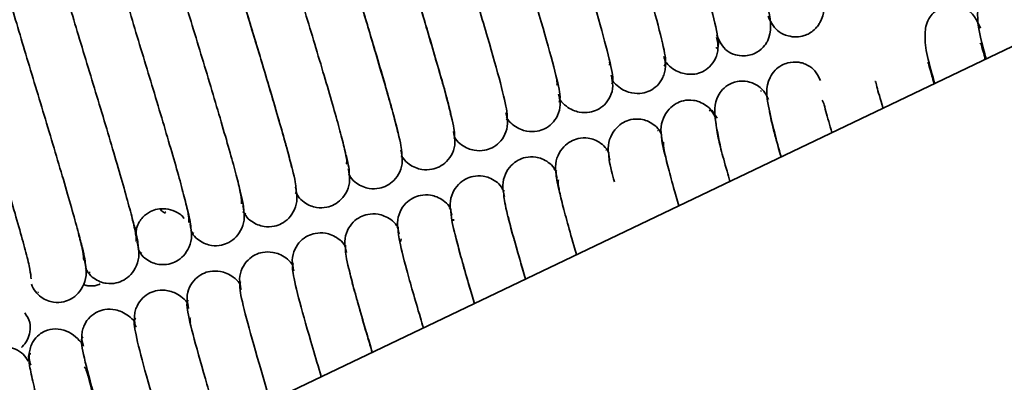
# Model space of a CAD drawing. Header units: millimetres. Extents: x 0 to 594, y 0 to 420.
# Tile 57 of 73: x 311.3 to 317.46, y 194.74 to 197.01. Entities that reach past the tile are written whole.
import ezdxf

# ---------------------------------------------------------------- set-up
doc = ezdxf.new("R2010")
doc.units = ezdxf.units.MM
doc.linetypes.add('SLD-Durchgehend', pattern=[0])

msp = doc.modelspace()

# ---------------------------------------------------------------- linework, layer by layer
at = {"color": 7, "linetype": 'SLD-Durchgehend', "lineweight": 35}
for p, q in [((306.856362, 191.753999), (323.244329, 199.580172)), ((315.315723, 196.87205), (315.312581, 196.870165)), ((315.938462, 196.563186), (315.932538, 196.562053)), ((315.617466, 196.439482), (315.612281, 196.438508)), ((315.661346, 196.392066), (315.627454, 196.441358)), ((315.293761, 196.315481), (315.289415, 196.316126)), ((315.31205, 196.303799), (315.305632, 196.313719)), ((314.968247, 196.19308), (314.964989, 196.194497)), ((314.658673, 196.060432), (314.639607, 196.073295)), ((313.357761, 196.042182), (313.36562, 196.033445)), ((313.022541, 195.928365), (313.039163, 195.912403)), ((314.331466, 195.936701), (314.313635, 195.952281)), ((312.208073, 195.804912), (312.2127, 195.80745)), ((312.693663, 195.806464), (312.712986, 195.791414)), ((313.996185, 195.822049), (313.9873, 195.831281)), ((314.01165, 195.749319), (314.012816, 195.761584)), ((313.66704, 195.702843), (313.660599, 195.71043)), ((312.368993, 195.680577), (312.387275, 195.670331)), ((313.680539, 195.619191), (313.684422, 195.637836)), ((312.058477, 195.550094), (312.062312, 195.54895)), ((311.712839, 195.441917), (311.722917, 195.426778)), ((311.733779, 195.426927), (311.738569, 195.426992)), ((311.411302, 195.302019), (311.416838, 195.304083))]:
    msp.add_line(p, q, dxfattribs=at)
for points, knots in [([(315.980034, 197.029474), (315.989756, 197.009031), (316.016963, 196.951822), (316.071844, 196.911402), (316.153061, 196.896942), (316.215429, 196.908066), (316.257195, 196.93156), (316.290803, 196.96728), (316.339738, 197.046603), (316.322399, 197.119242), (316.293055, 197.286886), (316.236194, 197.491669), (316.165649, 197.73729), (316.086986, 198.001), (316.005026, 198.268912), (315.926533, 198.53035), (315.856915, 198.766108), (315.801664, 198.956699), (315.770858, 199.057056), (315.764626, 199.096318), (315.759667, 199.09085), (315.759543, 199.090713)], [0, 0, 0, 0, 0.03170111, 0.08871528, 0.10969651, 0.12571861, 0.15065206, 0.16070334, 0.17189911, 0.26771964, 0.3463334, 0.42662366, 0.50584786, 0.58329952, 0.65728343, 0.73279701, 0.80993304, 0.88607644, 0.96391144, 0.99909627, 1, 1, 1, 1]), ([(315.660063, 196.910435), (315.676035, 196.874016), (315.698573, 196.822624), (315.768975, 196.787228), (315.835986, 196.777015), (315.905753, 196.795308), (315.955607, 196.839935), (315.977558, 196.87473), (316.006962, 196.95117), (315.98697, 197.056531), (315.93502, 197.273708), (315.867455, 197.510356), (315.790647, 197.771962), (315.708933, 198.041259), (315.628188, 198.306872), (315.555079, 198.553449), (315.493813, 198.763232), (315.45697, 198.887515), (315.439138, 198.959965), (315.433037, 198.969554), (315.430164, 198.974071)], [0, 0, 0, 0, 0.06234162, 0.08797078, 0.10870314, 0.13754023, 0.15944493, 0.17074701, 0.18708985, 0.30672032, 0.39043827, 0.47120882, 0.5507421, 0.62665612, 0.70076873, 0.77691994, 0.85243125, 0.92765891, 0.96593149, 1, 1, 1, 1]), ([(315.654432, 196.829093), (315.662469, 196.831086), (315.678992, 196.835184), (315.647372, 196.996463), (315.572775, 197.270201), (315.464703, 197.641079), (315.357822, 197.991986), (315.275574, 198.265896), (315.217595, 198.462647), (315.166929, 198.637765), (315.12759, 198.780356), (315.104632, 198.874005), (315.101477, 198.900233), (315.100521, 198.908182)], [0, 0, 0, 0, 0.115025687, 0.236505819, 0.359448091, 0.488401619, 0.619151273, 0.687139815, 0.75665538, 0.826153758, 0.89599802, 0.968478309, 1, 1, 1, 1]), ([(315.32816, 196.718801), (315.334786, 196.722904), (315.348418, 196.731346), (315.313616, 196.898154), (315.236601, 197.17595), (315.127445, 197.54888), (315.020447, 197.899183), (314.939009, 198.170912), (314.881896, 198.365118), (314.83244, 198.536366), (314.79418, 198.676309), (314.769462, 198.782023), (314.767233, 198.812513), (314.766113, 198.827843)], [0, 0, 0, 0, 0.10989461, 0.22612252, 0.34383417, 0.46768434, 0.59319663, 0.65869887, 0.7255236, 0.79217422, 0.85955885, 0.9293899, 1, 1, 1, 1]), ([(315.000944, 196.606496), (315.006344, 196.612838), (315.017459, 196.62589), (314.979652, 196.798816), (314.900371, 197.081195), (314.790128, 197.456512), (314.683102, 197.80625), (314.602499, 198.075737), (314.546345, 198.267144), (314.497989, 198.43478), (314.461385, 198.57054), (314.438468, 198.671217), (314.437519, 198.697946), (314.437043, 198.711366)], [0, 0, 0, 0, 0.10958121, 0.22552029, 0.34305169, 0.46696928, 0.59251769, 0.65822391, 0.72509684, 0.79164066, 0.85937466, 0.92939909, 1, 1, 1, 1]), ([(314.673157, 196.492967), (314.677443, 196.501652), (314.686259, 196.519521), (314.64553, 196.698949), (314.564097, 196.986209), (314.452761, 197.364062), (314.3458, 197.713186), (314.26607, 197.980317), (314.210904, 198.168788), (314.163711, 198.332726), (314.128801, 198.46416), (314.107712, 198.559683), (314.108036, 198.582627), (314.108198, 198.594129)], [0, 0, 0, 0, 0.10940978, 0.22509868, 0.34253332, 0.46649164, 0.59209208, 0.65795937, 0.72483404, 0.79127383, 0.85931936, 0.92947077, 1, 1, 1, 1]), ([(314.34498, 196.37873), (314.348219, 196.389838), (314.35488, 196.412675), (314.311264, 196.598851), (314.22777, 196.891148), (314.115353, 197.271584), (314.008541, 197.619985), (313.929739, 197.884601), (313.875584, 198.07003), (313.829623, 198.230155), (313.796427, 198.357146), (313.777194, 198.447373), (313.778784, 198.466519), (313.779579, 198.476104)], [0, 0, 0, 0, 0.10936302, 0.22482426, 0.34223373, 0.46620033, 0.59187455, 0.65786836, 0.72470153, 0.79106677, 0.85937395, 0.9296013, 1, 1, 1, 1]), ([(313.4364, 198.407413), (313.437472, 198.385115), (313.439658, 198.339615), (313.495985, 198.122844), (313.587422, 197.808739), (313.704317, 197.418792), (313.808937, 197.076977), (313.88261, 196.827577), (313.932024, 196.657884), (313.970149, 196.521067), (313.991567, 196.436681), (313.994881, 196.414264), (313.995406, 196.410713)], [0, 0, 0, 0, 0.126075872, 0.257261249, 0.392601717, 0.534272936, 0.678975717, 0.754706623, 0.830444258, 0.906419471, 0.985176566, 1, 1, 1, 1]), ([(313.107295, 198.292171), (313.107418, 198.272582), (313.10767, 198.232526), (313.161119, 198.023004), (313.250881, 197.713981), (313.366758, 197.32613), (313.472035, 196.982542), (313.546881, 196.729537), (313.597459, 196.555875), (313.637082, 196.414655), (313.659563, 196.327597), (313.663541, 196.303503), (313.664054, 196.300395)], [0, 0, 0, 0, 0.126175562, 0.258000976, 0.393475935, 0.535776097, 0.680778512, 0.756819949, 0.833086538, 0.909280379, 0.988300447, 1, 1, 1, 1]), ([(314.016506, 196.264126), (314.018746, 196.277721), (314.023345, 196.305634), (313.976855, 196.498717), (313.891395, 196.79612), (313.777916, 197.17905), (313.671302, 197.526734), (313.593595, 197.788338), (313.54009, 197.971652), (313.496875, 198.12387), (313.471756, 198.217396), (313.466252, 198.245269), (313.46593, 198.246898)], [0, 0, 0, 0, 0.12667377, 0.26009, 0.39606269, 0.53955564, 0.68516526, 0.76167399, 0.83895738, 0.91574246, 0.99507622, 1, 1, 1, 1]), ([(312.777413, 198.182402), (312.776615, 198.164971), (312.774982, 198.129277), (312.825825, 197.9254), (312.914098, 197.620182), (313.029159, 197.233693), (313.135018, 196.888396), (313.211126, 196.631651), (313.262484, 196.455258), (313.304858, 196.306132), (313.333485, 196.192032), (313.347741, 196.117536), (313.343228, 196.108597), (313.341035, 196.104254)], [0, 0, 0, 0, 0.11028199, 0.22582999, 0.34406391, 0.46848487, 0.59493888, 0.66131098, 0.72805389, 0.79451633, 0.86338201, 0.93362708, 1, 1, 1, 1]), ([(313.687783, 196.149384), (313.689057, 196.165499), (313.69167, 196.198531), (313.642282, 196.398797), (313.554915, 196.701431), (313.440405, 197.086666), (313.334271, 197.432739), (313.257742, 197.690702), (313.20549, 197.869839), (313.16374, 198.017279), (313.13969, 198.108156), (313.134772, 198.134578), (313.134314, 198.137033)], [0, 0, 0, 0, 0.126579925, 0.259455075, 0.395215, 0.53822213, 0.683444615, 0.759694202, 0.836472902, 0.912838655, 0.991898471, 1, 1, 1, 1]), ([(312.448623, 198.067356), (312.44687, 198.052498), (312.443274, 198.022015), (312.4912, 197.825442), (312.577605, 197.52549), (312.691622, 197.141318), (312.798065, 196.794135), (312.875272, 196.533945), (312.928255, 196.352246), (312.970768, 196.202099), (312.995267, 196.110281), (313.000431, 196.083457), (313.000699, 196.082064)], [0, 0, 0, 0, 0.12680424, 0.26015596, 0.39624082, 0.53977087, 0.68551515, 0.76209827, 0.83935653, 0.91617057, 0.99564674, 1, 1, 1, 1]), ([(312.12002, 197.952659), (312.117285, 197.940315), (312.111666, 197.914952), (312.156719, 197.725334), (312.241206, 197.430498), (312.354163, 197.048778), (312.460863, 196.700796), (312.539181, 196.437494), (312.59283, 196.253633), (312.638139, 196.095456), (312.670474, 195.970737), (312.688769, 195.883202), (312.686552, 195.86596), (312.685443, 195.857334)], [0, 0, 0, 0, 0.10937742, 0.22472761, 0.34215079, 0.46611037, 0.59183166, 0.65787552, 0.72467423, 0.79101666, 0.85943829, 0.92968471, 1, 1, 1, 1]), ([(313.028971, 195.924279), (313.028374, 195.94522), (313.027154, 195.987995), (312.972266, 196.201151), (312.881653, 196.512735), (312.765262, 196.901663), (312.660298, 197.244406), (312.586032, 197.495645), (312.536034, 197.667352), (312.497154, 197.806379), (312.475212, 197.892074), (312.471565, 197.915317), (312.471047, 197.918615)], [0, 0, 0, 0, 0.126151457, 0.257684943, 0.393112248, 0.53513199, 0.680010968, 0.755918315, 0.831942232, 0.908038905, 0.986949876, 1, 1, 1, 1]), ([(311.791686, 197.838205), (311.787931, 197.828316), (311.780207, 197.80798), (311.822382, 197.625205), (311.904857, 197.335434), (312.016734, 196.956292), (312.123634, 196.607512), (312.202904, 196.341621), (312.25757, 196.15465), (312.304153, 195.992611), (312.338211, 195.86338), (312.358373, 195.770492), (312.357416, 195.749444), (312.356936, 195.7389)], [0, 0, 0, 0, 0.1093737, 0.22494678, 0.34235899, 0.46632552, 0.59195996, 0.65789489, 0.72475273, 0.79115206, 0.85933429, 0.92953031, 1, 1, 1, 1]), ([(311.463689, 197.72427), (311.458858, 197.716767), (311.448915, 197.701327), (311.488187, 197.525194), (311.568557, 197.240394), (311.679344, 196.863824), (311.786353, 196.514385), (311.866523, 196.246055), (311.922188, 196.0561), (311.969967, 195.890308), (312.005731, 195.756687), (312.027736, 195.658575), (312.028047, 195.633735), (312.028203, 195.621273)], [0, 0, 0, 0, 0.10947817, 0.22528978, 0.34276188, 0.46670387, 0.59227593, 0.65806663, 0.72494626, 0.79143572, 0.85933001, 0.92942588, 1, 1, 1, 1]), ([(311.136156, 197.611274), (311.130161, 197.606066), (311.117823, 197.595348), (311.15414, 197.42554), (311.232306, 197.1455), (311.342002, 196.771409), (311.449025, 196.421385), (311.530052, 196.150765), (311.586692, 195.957935), (311.635602, 195.788485), (311.67304, 195.650616), (311.696861, 195.547407), (311.698449, 195.518795), (311.699247, 195.504419)], [0, 0, 0, 0, 0.10971583, 0.22579337, 0.34340373, 0.46729149, 0.59281999, 0.65842991, 0.72528498, 0.79188754, 0.85944686, 0.92938364, 1, 1, 1, 1]), ([(310.809346, 197.499854), (310.802045, 197.496824), (310.787027, 197.490592), (310.820269, 197.326638), (310.896102, 197.050952), (311.004712, 196.679111), (311.111665, 196.328511), (311.19351, 196.055702), (311.25108, 195.860148), (311.301074, 195.687149), (311.340143, 195.545137), (311.36575, 195.436959), (311.368621, 195.404596), (311.370065, 195.388313)], [0, 0, 0, 0, 0.11011733, 0.22651327, 0.34434958, 0.46815759, 0.593655, 0.65903783, 0.72581584, 0.79250113, 0.85970825, 0.92941637, 1, 1, 1, 1]), ([(317.626366, 197.108997), (317.618364, 197.122903), (317.593237, 197.16657), (317.538677, 197.209379), (317.455136, 197.219486), (317.395779, 197.206692), (317.354969, 197.182326), (317.322434, 197.145803), (317.299493, 197.106787), (317.282563, 197.017743), (317.301072, 196.920769), (317.337965, 196.783277), (317.343607, 196.762247)], [0, 0, 0, 0, 0.07415293, 0.23285195, 0.28965885, 0.33242804, 0.40046755, 0.42753261, 0.45973432, 0.56362621, 0.93325396, 1, 1, 1, 1]), ([(317.308564, 196.955001), (317.285738, 197.003942), (317.258015, 197.063382), (317.177434, 197.095793), (317.118225, 197.101447), (317.069228, 197.089459), (317.019622, 197.0576), (316.973308, 197.003395), (316.948627, 196.86762), (316.979284, 196.763715), (317.021567, 196.612312), (317.022517, 196.608908)], [0, 0, 0, 0, 0.23095429, 0.28050197, 0.31725514, 0.38022536, 0.41530648, 0.46053578, 0.59142756, 0.99081372, 1, 1, 1, 1]), ([(315.3354, 196.747702), (315.347575, 196.733993), (315.371102, 196.707504), (315.41377, 196.682835), (315.464607, 196.666008), (315.518631, 196.664826), (315.568996, 196.679023), (315.617125, 196.71097), (315.648358, 196.754249), (315.663173, 196.796143), (315.668012, 196.830043), (315.666547, 196.864314), (315.660087, 196.885961), (315.656897, 196.896649)], [0, 0, 0, 0, 0.10209511, 0.19728356, 0.28296133, 0.42539267, 0.5379705, 0.64837188, 0.76363752, 0.8231465, 0.88295908, 0.94221301, 1, 1, 1, 1]), ([(317.339025, 196.760059), (317.336523, 196.768724), (317.325837, 196.80572), (317.316545, 196.83784), (317.311301, 196.862488), (317.306777, 196.858105), (317.306543, 196.857879)], [0, 0, 0, 0, 0.13818682, 0.59003182, 0.97879523, 1, 1, 1, 1]), ([(314.989015, 196.741307), (314.990022, 196.734947), (314.99205, 196.722136), (314.988209, 196.726604), (314.986275, 196.728853)], [0, 0, 0, 0, 0.49643326, 1, 1, 1, 1]), ([(315.002276, 196.635901), (315.004067, 196.632552), (315.014567, 196.612924), (315.044437, 196.587123), (315.085566, 196.561974), (315.136306, 196.546168), (315.189877, 196.545482), (315.240346, 196.560425), (315.288125, 196.592632), (315.3191, 196.635832), (315.33387, 196.677689), (315.338712, 196.711605), (315.337271, 196.745888), (315.330831, 196.76757), (315.327654, 196.77827)], [0, 0, 0, 0, 0.02062215, 0.12087314, 0.21298052, 0.29572631, 0.43292278, 0.54158028, 0.64988765, 0.76428571, 0.82360158, 0.88328173, 0.94240031, 1, 1, 1, 1]), ([(316.308187, 196.627673), (316.29823, 196.647263), (316.27449, 196.693968), (316.242802, 196.716355), (316.204406, 196.734728), (316.158972, 196.745461), (316.110372, 196.742115), (316.062286, 196.723256), (316.017203, 196.689313), (315.959158, 196.594916), (315.978593, 196.481988), (316.012006, 196.328832), (316.047835, 196.201644), (316.062286, 196.150344)], [0, 0, 0, 0, 0.07674867, 0.18298489, 0.21689624, 0.24089612, 0.29755239, 0.3312876, 0.37505524, 0.43102352, 0.67148392, 0.86749685, 1, 1, 1, 1]), ([(317.019314, 196.607378), (317.014178, 196.625132), (317.000478, 196.6725), (316.988111, 196.714054), (316.98327, 196.743097), (316.978046, 196.737692), (316.977775, 196.737411)], [0, 0, 0, 0, 0.23547774, 0.6282447, 0.98068442, 1, 1, 1, 1]), ([(314.657798, 196.631737), (314.659959, 196.619207), (314.663832, 196.596757), (314.658698, 196.600724), (314.656429, 196.602476)], [0, 0, 0, 0, 0.5580895, 1, 1, 1, 1]), ([(314.673446, 196.516964), (314.675728, 196.512644), (314.68649, 196.492268), (314.716702, 196.466037), (314.757555, 196.441558), (314.80791, 196.426359), (314.861301, 196.426253), (314.911736, 196.441835), (314.959272, 196.474357), (314.996154, 196.526364), (315.014187, 196.593161), (315.003795, 196.638034), (314.998655, 196.660232)], [0, 0, 0, 0, 0.02651203, 0.12506301, 0.21549149, 0.29662361, 0.43109185, 0.5382094, 0.64671124, 0.76240851, 0.88246457, 1, 1, 1, 1]), ([(315.982761, 196.508938), (315.976027, 196.523662), (315.963081, 196.55197), (315.931942, 196.58426), (315.898613, 196.606087), (315.857741, 196.621693), (315.812779, 196.626317), (315.758943, 196.61651), (315.712384, 196.591055), (315.643926, 196.512126), (315.642435, 196.400351), (315.671321, 196.266011), (315.685598, 196.19961)], [0, 0, 0, 0, 0.04639336, 0.0891942, 0.12757997, 0.16138764, 0.21654222, 0.25947535, 0.3332389, 0.40804455, 0.70741641, 1, 1, 1, 1]), ([(316.699555, 196.454675), (316.697613, 196.461315), (316.676952, 196.531952), (316.660243, 196.585257), (316.653494, 196.626396), (316.648537, 196.620923), (316.648412, 196.620786)], [0, 0, 0, 0, 0.06618656, 0.70418803, 0.99259229, 1, 1, 1, 1]), ([(314.344602, 196.398192), (314.347318, 196.392989), (314.358313, 196.371924), (314.388848, 196.345302), (314.429448, 196.321396), (314.479473, 196.306732), (314.532735, 196.307141), (314.583144, 196.323342), (314.630355, 196.356112), (314.66706, 196.40822), (314.68511, 196.475134), (314.674792, 196.520254), (314.669691, 196.54256)], [0, 0, 0, 0, 0.0317141, 0.128396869, 0.216998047, 0.296421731, 0.428083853, 0.533713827, 0.642414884, 0.759381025, 0.881044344, 1, 1, 1, 1]), ([(315.653115, 196.390329), (315.645494, 196.406605), (315.630723, 196.438147), (315.5939, 196.472823), (315.554194, 196.494553), (315.505517, 196.507345), (315.451582, 196.504392), (315.401829, 196.484245), (315.356576, 196.448506), (315.321017, 196.392223), (315.304219, 196.319076), (315.315045, 196.269158), (315.320508, 196.243967)], [0, 0, 0, 0, 0.08465464, 0.1640689, 0.23618093, 0.30043782, 0.40783977, 0.50084722, 0.60775039, 0.73065527, 0.86407266, 1, 1, 1, 1]), ([(316.380089, 196.302113), (316.366195, 196.349232), (316.344231, 196.423723), (316.328088, 196.48978), (316.321932, 196.499545), (316.319033, 196.504144)], [0, 0, 0, 0, 0.4766399, 0.75352784, 1, 1, 1, 1]), ([(314.015699, 196.27966), (314.01881, 196.273635), (314.030017, 196.251924), (314.060866, 196.224909), (314.101234, 196.201503), (314.150969, 196.187295), (314.204151, 196.18817), (314.254523, 196.204955), (314.301423, 196.237978), (314.337977, 196.290262), (314.356013, 196.357421), (314.345753, 196.402838), (314.340681, 196.425294)], [0, 0, 0, 0, 0.03641877, 0.13121885, 0.21800431, 0.2957209, 0.42460973, 0.52881547, 0.63774332, 0.75599128, 0.8793535, 1, 1, 1, 1]), ([(316.061301, 196.149873), (316.060144, 196.153876), (316.042156, 196.216135), (316.017225, 196.308195), (315.993428, 196.404294), (315.990329, 196.430356), (315.98939, 196.438255)], [0, 0, 0, 0, 0.026865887, 0.417830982, 0.823552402, 1, 1, 1, 1]), ([(315.313961, 196.290278), (315.309206, 196.300034), (315.297062, 196.324944), (315.264622, 196.354199), (315.22508, 196.376119), (315.176349, 196.388937), (315.122679, 196.386213), (315.07273, 196.36647), (315.027323, 196.331251), (314.991597, 196.275831), (314.974512, 196.203999), (314.985127, 196.155083), (314.990465, 196.130486)], [0, 0, 0, 0, 0.05395821, 0.13778003, 0.21393847, 0.28177662, 0.39484294, 0.4915775, 0.60160445, 0.72724697, 0.86285056, 1, 1, 1, 1]), ([(313.686918, 196.161047), (313.69033, 196.154371), (313.701681, 196.13216), (313.732754, 196.104866), (313.77291, 196.081873), (313.822382, 196.068059), (313.875522, 196.069343), (313.925874, 196.086686), (313.972464, 196.119972), (314.00888, 196.172517), (314.026868, 196.240051), (314.016644, 196.285816), (314.011583, 196.308466)], [0, 0, 0, 0, 0.039977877, 0.13299855, 0.218045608, 0.294130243, 0.420349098, 0.523199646, 0.632422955, 0.752019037, 0.877265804, 1, 1, 1, 1]), ([(315.741591, 195.997194), (315.735377, 196.018692), (315.712332, 196.098416), (315.683478, 196.205135), (315.65822, 196.312417), (315.656065, 196.342694), (315.654982, 196.357917)], [0, 0, 0, 0, 0.10691368, 0.39648397, 0.69656797, 1, 1, 1, 1]), ([(314.984506, 196.172915), (314.979945, 196.182201), (314.967922, 196.206676), (314.935704, 196.235585), (314.896088, 196.257605), (314.847298, 196.270513), (314.793803, 196.268012), (314.743744, 196.248703), (314.698141, 196.213952), (314.662263, 196.159291), (314.644913, 196.088609), (314.655366, 196.040534), (314.660601, 196.016455)], [0, 0, 0, 0, 0.05232431, 0.13791361, 0.21576216, 0.2851598, 0.40061841, 0.49838728, 0.6082493, 0.73269957, 0.86611932, 1, 1, 1, 1]), ([(315.313663, 196.280664), (315.315436, 196.25613), (315.317721, 196.224519), (315.344666, 196.125353), (315.350698, 196.103152)], [0, 0, 0, 0, 0.77613041, 1, 1, 1, 1]), ([(315.421816, 195.844483), (315.410479, 195.88369), (315.382408, 195.980769), (315.350494, 196.099912), (315.327276, 196.201469), (315.326368, 196.228079), (315.325912, 196.241439)], [0, 0, 0, 0, 0.18048345, 0.44689407, 0.72231333, 1, 1, 1, 1]), ([(313.357992, 196.039697), (313.360258, 196.052659), (313.363425, 196.070769), (313.339141, 196.165311), (313.332239, 196.192182)], [0, 0, 0, 0, 0.71577213, 1, 1, 1, 1]), ([(313.357552, 196.042619), (313.361085, 196.035683), (313.372516, 196.013238), (313.40373, 195.98579), (313.443869, 195.962912), (313.493398, 195.949192), (313.546804, 195.950731), (313.596871, 195.968355), (313.643351, 196.001943), (313.679758, 196.05503), (313.697747, 196.12335), (313.68751, 196.169786), (313.682441, 196.19278)], [0, 0, 0, 0, 0.04070182, 0.131706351, 0.215011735, 0.289718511, 0.414424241, 0.517561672, 0.627924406, 0.748933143, 0.875677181, 1, 1, 1, 1]), ([(314.655136, 196.055508), (314.650802, 196.064255), (314.638914, 196.088244), (314.606943, 196.116779), (314.56723, 196.138947), (314.518333, 196.151989), (314.464976, 196.149732), (314.414832, 196.130872), (314.369018, 196.096546), (314.332998, 196.042548), (314.315423, 195.972863), (314.325757, 195.925507), (314.330913, 195.901878)], [0, 0, 0, 0, 0.05013322, 0.13749895, 0.21706435, 0.28805642, 0.40603386, 0.50496822, 0.61471466, 0.73798977, 0.86926199, 1, 1, 1, 1]), ([(314.984014, 196.166736), (314.984868, 196.14483), (314.985985, 196.116164), (315.012337, 196.018132), (315.018551, 195.995012)], [0, 0, 0, 0, 0.764159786, 1, 1, 1, 1]), ([(313.028388, 195.925148), (313.032337, 195.917285), (313.044003, 195.894064), (313.075591, 195.866083), (313.115491, 195.843598), (313.164623, 195.830255), (313.217806, 195.832089), (313.268085, 195.850251), (313.314237, 195.884017), (313.350455, 195.937192), (313.368285, 196.005638), (313.358048, 196.05211), (313.352965, 196.075187)], [0, 0, 0, 0, 0.04611104, 0.13619023, 0.21837804, 0.29179856, 0.41369171, 0.51439898, 0.62389221, 0.74535775, 0.87355048, 1, 1, 1, 1]), ([(314.654551, 196.052332), (314.654499, 196.033028), (314.654428, 196.007335), (314.680187, 195.910369), (314.686593, 195.886257)], [0, 0, 0, 0, 0.75133768, 1, 1, 1, 1]), ([(314.316608, 195.954575), (314.315324, 195.956984), (314.306017, 195.974446), (314.278021, 195.997514), (314.238567, 196.020144), (314.189418, 196.033307), (314.136226, 196.031348), (314.085979, 196.012942), (314.039948, 195.979002), (314.003792, 195.925575), (313.986037, 195.85675), (313.996295, 195.810006), (314.001396, 195.786761)], [0, 0, 0, 0, 0.01476064, 0.10699397, 0.19110325, 0.26620411, 0.39093818, 0.49449758, 0.60786382, 0.73414374, 0.86778828, 1, 1, 1, 1]), ([(314.782413, 195.539132), (314.776785, 195.558349), (314.752948, 195.639739), (314.718859, 195.759127), (314.685194, 195.887526), (314.666089, 195.977368), (314.667662, 195.996566), (314.668449, 196.006178)], [0, 0, 0, 0, 0.06934082, 0.29369162, 0.52460724, 0.76201375, 1, 1, 1, 1]), ([(312.699778, 195.809229), (312.700279, 195.827242), (312.700953, 195.851432), (312.675491, 195.947883), (312.66899, 195.97251)], [0, 0, 0, 0, 0.74466827, 1, 1, 1, 1]), ([(312.709341, 195.789146), (312.710481, 195.787011), (312.719628, 195.769888), (312.747388, 195.747143), (312.786743, 195.724589), (312.835817, 195.711538), (312.889068, 195.713632), (312.939269, 195.732272), (312.985186, 195.766396), (313.021279, 195.820102), (313.038948, 195.889335), (313.028658, 195.936374), (313.023532, 195.959804)], [0, 0, 0, 0, 0.0130422, 0.10462907, 0.18809507, 0.2625984, 0.38636455, 0.48963312, 0.60344879, 0.73075088, 0.86588841, 1, 1, 1, 1]), ([(314.325269, 195.937486), (314.32646, 195.914848), (314.328891, 195.868655), (314.380068, 195.669896), (314.436868, 195.475921), (314.463021, 195.386605)], [0, 0, 0, 0, 0.34147033, 0.69677972, 1, 1, 1, 1]), ([(313.996635, 195.820666), (313.99297, 195.827896), (313.981468, 195.850582), (313.950136, 195.878183), (313.910079, 195.900906), (313.860632, 195.914487), (313.807202, 195.91277), (313.757177, 195.894889), (313.710828, 195.861133), (313.674481, 195.807804), (313.656559, 195.739144), (313.666811, 195.692448), (313.671894, 195.669298)], [0, 0, 0, 0, 0.0421289, 0.1321894, 0.21459889, 0.28847071, 0.4118692, 0.51442195, 0.62495222, 0.74661727, 0.87438086, 1, 1, 1, 1]), ([(312.026035, 195.667624), (312.026728, 195.680076), (312.028177, 195.706133), (312.04438, 195.7425), (312.072098, 195.779918), (312.111924, 195.808856), (312.160193, 195.825223), (312.21571, 195.828701), (312.273587, 195.810394), (312.314432, 195.786191), (312.326338, 195.765587), (312.327009, 195.764426)], [0, 0, 0, 0, 0.0987776, 0.20670326, 0.30125712, 0.45355236, 0.57264789, 0.69919757, 0.84037106, 0.99100638, 1, 1, 1, 1]), ([(312.176835, 195.823787), (312.183338, 195.816409), (312.193023, 195.805421), (312.206236, 195.799712), (312.210577, 195.797837)], [0, 0, 0, 0, 0.67152631, 1, 1, 1, 1]), ([(312.370406, 195.694599), (312.370006, 195.7152), (312.369478, 195.742384), (312.343425, 195.839878), (312.337115, 195.863488)], [0, 0, 0, 0, 0.75783812, 1, 1, 1, 1]), ([(312.369857, 195.689963), (312.374308, 195.68094), (312.386263, 195.656704), (312.418364, 195.62798), (312.458019, 195.605895), (312.506862, 195.592924), (312.560284, 195.595307), (312.610384, 195.614393), (312.656095, 195.648926), (312.692042, 195.703243), (312.70951, 195.773408), (312.699123, 195.82111), (312.693931, 195.844956)], [0, 0, 0, 0, 0.05128645, 0.13775988, 0.2164682, 0.28665391, 0.40336107, 0.50170196, 0.61150659, 0.73537569, 0.86771532, 1, 1, 1, 1]), ([(313.996164, 195.822245), (313.99619, 195.802933), (313.996242, 195.763444), (314.05125, 195.549481), (314.106102, 195.358212), (314.142789, 195.235409), (314.143242, 195.233892)], [0, 0, 0, 0, 0.31929447, 0.65288622, 0.99571335, 1, 1, 1, 1]), ([(312.04085, 195.580429), (312.039539, 195.603646), (312.037836, 195.633788), (312.011188, 195.732378), (312.005065, 195.75503)], [0, 0, 0, 0, 0.77024912, 1, 1, 1, 1]), ([(313.667102, 195.703394), (313.663883, 195.709663), (313.652672, 195.731497), (313.621801, 195.758489), (313.58159, 195.781564), (313.531923, 195.795457), (313.478519, 195.79411), (313.428438, 195.776762), (313.381812, 195.743326), (313.345331, 195.690423), (313.327284, 195.622379), (313.337515, 195.576147), (313.342575, 195.55328)], [0, 0, 0, 0, 0.03708899, 0.12917085, 0.21352876, 0.28921291, 0.41556321, 0.5196347, 0.63012699, 0.75072622, 0.87670919, 1, 1, 1, 1]), ([(314.462779, 195.386489), (314.451746, 195.424174), (314.422606, 195.523703), (314.385993, 195.653209), (314.360622, 195.747473), (314.355121, 195.775343), (314.3548, 195.776972)], [0, 0, 0, 0, 0.22513533, 0.59459045, 0.97630844, 1, 1, 1, 1]), ([(312.040441, 195.572601), (312.045104, 195.563069), (312.057189, 195.538366), (312.089527, 195.509279), (312.129098, 195.487316), (312.177853, 195.474458), (312.23143, 195.47707), (312.281437, 195.4966), (312.326942, 195.531578), (312.362744, 195.586607), (312.379965, 195.657844), (312.369438, 195.706323), (312.364155, 195.730651)], [0, 0, 0, 0, 0.05322691, 0.1379326, 0.2149338, 0.28354477, 0.39778402, 0.49501157, 0.60494091, 0.72998464, 0.86449403, 1, 1, 1, 1]), ([(313.666282, 195.712476), (313.665409, 195.695259), (313.66362, 195.660003), (313.715681, 195.452694), (313.774895, 195.245712), (313.817622, 195.102592), (313.823946, 195.081411)], [0, 0, 0, 0, 0.30247267, 0.61938872, 0.94367164, 1, 1, 1, 1]), ([(311.711108, 195.46675), (311.708497, 195.493628), (311.704885, 195.530806), (311.674904, 195.640107), (311.666598, 195.670388)], [0, 0, 0, 0, 0.72295567, 1, 1, 1, 1]), ([(313.338209, 195.584118), (313.334985, 195.590389), (313.323741, 195.612264), (313.292836, 195.639342), (313.252577, 195.662537), (313.202982, 195.676538), (313.149819, 195.675452), (313.099464, 195.658385), (313.052718, 195.625232), (313.016234, 195.572828), (312.998216, 195.505499), (313.008455, 195.459914), (313.01352, 195.437368)], [0, 0, 0, 0, 0.03776245, 0.13171748, 0.21767058, 0.29461026, 0.42222379, 0.525813, 0.63494997, 0.7539336, 0.87829036, 1, 1, 1, 1]), ([(314.142989, 195.233772), (314.126744, 195.289258), (314.09267, 195.405644), (314.052732, 195.547), (314.02855, 195.638237), (314.02364, 195.664652), (314.023184, 195.667107)], [0, 0, 0, 0, 0.29848242, 0.62608503, 0.9652453, 1, 1, 1, 1]), ([(311.710957, 195.455163), (311.71579, 195.445219), (311.727983, 195.420131), (311.760515, 195.390731), (311.800038, 195.368843), (311.84875, 195.356061), (311.902535, 195.35889), (311.952403, 195.378843), (311.997728, 195.414316), (312.033371, 195.470149), (312.050313, 195.542619), (312.0396, 195.592012), (312.034203, 195.616895)], [0, 0, 0, 0, 0.05445874, 0.1373903, 0.21270741, 0.27980099, 0.39174665, 0.48806867, 0.59823751, 0.72451092, 0.8612105, 1, 1, 1, 1]), ([(313.337492, 195.597429), (313.335679, 195.582738), (313.331961, 195.552597), (313.380848, 195.353344), (313.443834, 195.132692), (313.49241, 194.96977), (313.504595, 194.928903)], [0, 0, 0, 0, 0.28701362, 0.58884757, 0.89686693, 1, 1, 1, 1]), ([(311.371891, 195.354577), (311.379507, 195.338303), (311.394267, 195.306763), (311.431085, 195.272092), (311.470797, 195.250373), (311.519528, 195.237595), (311.573628, 195.24067), (311.623217, 195.26099), (311.668409, 195.297008), (311.703904, 195.353791), (311.720554, 195.427663), (311.709601, 195.478169), (311.704066, 195.503692)], [0, 0, 0, 0, 0.08372219, 0.16226107, 0.23360301, 0.29722887, 0.40388094, 0.4969577, 0.60434074, 0.72802137, 0.86255502, 1, 1, 1, 1]), ([(313.009506, 195.465298), (313.006588, 195.470919), (312.995483, 195.492311), (312.964795, 195.519129), (312.924308, 195.542775), (312.874439, 195.557201), (312.821215, 195.556553), (312.770833, 195.540057), (312.72377, 195.507158), (312.687148, 195.454976), (312.6691, 195.387954), (312.679386, 195.342692), (312.684471, 195.320317)], [0, 0, 0, 0, 0.03412254, 0.12986381, 0.2175559, 0.29612645, 0.42639598, 0.53131678, 0.64012241, 0.75773518, 0.88023653, 1, 1, 1, 1]), ([(312.680637, 195.346639), (312.678133, 195.35141), (312.667249, 195.372138), (312.636876, 195.398564), (312.596152, 195.422745), (312.545964, 195.43767), (312.492646, 195.43751), (312.442225, 195.421614), (312.394853, 195.388969), (312.35806, 195.336921), (312.340018, 195.270079), (312.350371, 195.22509), (312.35549, 195.202843)], [0, 0, 0, 0, 0.029182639, 0.126804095, 0.216321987, 0.296593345, 0.429651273, 0.536015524, 0.644609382, 0.760936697, 0.881782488, 1, 1, 1, 1]), ([(313.008888, 195.482733), (313.006107, 195.470516), (313.000395, 195.445413), (313.046193, 195.253748), (313.112716, 195.019785), (313.167126, 194.837032), (313.185187, 194.776367)], [0, 0, 0, 0, 0.273104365, 0.561122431, 0.854315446, 1, 1, 1, 1]), ([(313.50382, 194.928533), (313.494424, 194.960176), (313.465732, 195.056792), (313.425124, 195.196809), (313.385959, 195.336633), (313.364083, 195.422141), (313.360434, 195.445389), (313.359916, 195.448688)], [0, 0, 0, 0, 0.13171095, 0.40215615, 0.67286089, 0.95357588, 1, 1, 1, 1]), ([(311.698949, 195.352942), (311.7052, 195.34995), (311.717761, 195.343936), (311.741829, 195.342518), (311.775275, 195.343673), (311.792758, 195.351913), (311.801361, 195.355968)], [0, 0, 0, 0, 0.29277144, 0.58829752, 0.79741686, 1, 1, 1, 1]), ([(312.351808, 195.227772), (312.349763, 195.231619), (312.339125, 195.251631), (312.309084, 195.277652), (312.268092, 195.302456), (312.217553, 195.317948), (312.164089, 195.318339), (312.113616, 195.303062), (312.066008, 195.27073), (312.035138, 195.227545), (312.020371, 195.18567), (312.015517, 195.151725), (312.016934, 195.117416), (312.023356, 195.095696), (312.026523, 195.084982)], [0, 0, 0, 0, 0.02364767, 0.12300518, 0.21422263, 0.29611532, 0.43185376, 0.53963835, 0.64794711, 0.76290917, 0.82259856, 0.88265371, 0.94211855, 1, 1, 1, 1]), ([(312.680555, 195.368278), (312.676765, 195.358483), (312.66897, 195.338338), (312.711708, 195.154056), (312.781516, 194.907154), (312.841765, 194.704453), (312.865734, 194.623811)], [0, 0, 0, 0, 0.26045567, 0.53567443, 0.8152725, 1, 1, 1, 1]), ([(312.352559, 195.254344), (312.347701, 195.246905), (312.337706, 195.231596), (312.377381, 195.05443), (312.450226, 194.79486), (312.516331, 194.572037), (312.546236, 194.471232)], [0, 0, 0, 0, 0.248920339, 0.512240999, 0.779337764, 1, 1, 1, 1]), ([(312.018949, 195.115937), (312.018724, 195.116342), (312.009438, 195.132981), (311.981221, 195.15625), (311.940162, 195.181949), (311.889144, 195.19805), (311.835465, 195.199057), (311.785007, 195.18446), (311.737058, 195.152385), (311.705966, 195.109151), (311.691183, 195.067295), (311.686345, 195.033394), (311.687808, 194.999124), (311.69426, 194.977467), (311.697446, 194.966776)], [0, 0, 0, 0, 0.00255442, 0.10517808, 0.19954317, 0.28438809, 0.42518248, 0.53648995, 0.64653897, 0.76215185, 0.821999, 0.8821925, 0.94184051, 1, 1, 1, 1]), ([(311.31014, 194.959949), (311.311503, 194.961007), (311.326088, 194.972328), (311.350644, 195.010307), (311.365018, 195.061914), (311.366804, 195.11993), (311.343465, 195.155993), (311.33078, 195.175592)], [0, 0, 0, 0, 0.01738806, 0.18611631, 0.40594582, 0.67714253, 1, 1, 1, 1]), ([(312.025025, 195.141348), (312.019014, 195.136177), (312.006644, 195.125535), (312.043218, 194.955119), (312.118835, 194.682999), (312.190821, 194.439808), (312.22669, 194.318631)], [0, 0, 0, 0, 0.2384057, 0.49063468, 0.74619443, 1, 1, 1, 1]), ([(312.366281, 195.117469), (312.364654, 195.127231), (312.361666, 195.145171), (312.36629, 195.140735), (312.368398, 195.138713)], [0, 0, 0, 0, 0.544213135, 1, 1, 1, 1]), ([(311.69476, 194.977343), (311.664342, 195.010561), (311.618392, 195.060743), (311.521743, 195.078719), (311.466195, 195.068778), (311.416599, 195.038928), (311.386299, 195.004481), (311.367511, 194.966067), (311.35838, 194.930017), (311.356704, 194.889263), (311.364047, 194.862078), (311.367815, 194.848126)], [0, 0, 0, 0, 0.29850961, 0.45094014, 0.5918539, 0.66993001, 0.76193715, 0.8148298, 0.87250265, 0.93456902, 1, 1, 1, 1]), ([(311.695509, 195.023134), (311.689966, 195.020014), (311.677051, 195.012746), (311.709348, 194.856075), (311.785295, 194.58037), (311.858941, 194.326532), (311.903527, 194.179025), (311.907416, 194.16616)], [0, 0, 0, 0, 0.19134645, 0.445825, 0.70345263, 0.97413633, 1, 1, 1, 1]), ([(311.352407, 194.872279), (311.342959, 194.887602), (311.32503, 194.916678), (311.277727, 194.947938), (311.226389, 194.965118), (311.169947, 194.962635), (311.120891, 194.946505), (311.081276, 194.918146), (311.053152, 194.880864), (311.034877, 194.842679), (311.021724, 194.745392), (311.06084, 194.581508), (311.139534, 194.295703), (311.205305, 194.070463), (311.250833, 193.919444), (311.268447, 193.861017)], [0, 0, 0, 0, 0.05552006, 0.10535058, 0.14637944, 0.17846306, 0.20319282, 0.24472541, 0.26231868, 0.28717822, 0.36505589, 0.62668321, 0.76945919, 0.91080611, 1, 1, 1, 1]), ([(311.367387, 194.918163), (311.362442, 194.918599), (311.350713, 194.919632), (311.357879, 194.853033), (311.380911, 194.741202), (311.42847, 194.557224), (311.498345, 194.312876), (311.562183, 194.09944), (311.58787, 194.013558)], [0, 0, 0, 0, 0.11998905, 0.28460282, 0.43931692, 0.58080956, 0.83132635, 1, 1, 1, 1]), ([(311.906876, 194.165902), (311.896908, 194.198923), (311.858757, 194.325305), (311.801673, 194.520633), (311.742832, 194.712585), (311.715267, 194.829307), (311.705441, 194.834106), (311.702363, 194.835608)], [0, 0, 0, 0, 0.09338416, 0.35741554, 0.62219976, 0.88167148, 1, 1, 1, 1])]:
    msp.add_open_spline(points, degree=3, knots=knots, dxfattribs=at)

doc.saveas('drawing.dxf')
